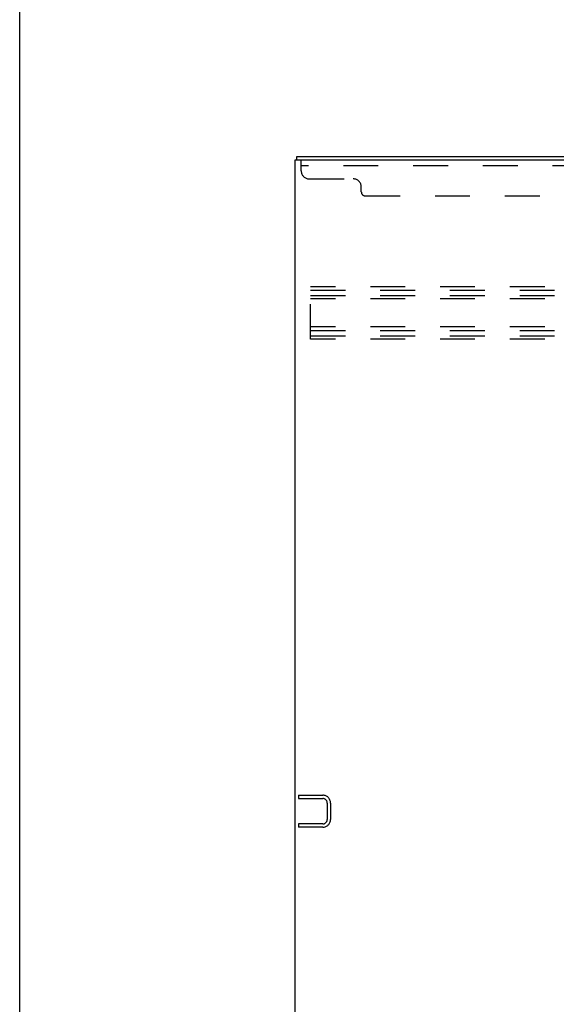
# Model space of a CAD drawing. Header units: inches. Extents: x 0 to 198, y 0 to 128.
# Tile 8 of 26: x 0 to 17, y 67 to 97. Entities that reach past the tile are written whole.
import ezdxf

# ---------------------------------------------------------------- set-up
doc = ezdxf.new("R2010")
doc.units = ezdxf.units.IN
doc.header["$LTSCALE"] = 10.872093
doc.header["$MEASUREMENT"] = 0
doc.linetypes.add('HIDDEN', pattern=[0.2, 0.1, -0.1])
doc.layers.get('0').update_dxf_attribs({"linetype": 'CONTINUOUS'})
doc.layers.add('DEFAULT_2', color=8, linetype='HIDDEN')

msp = doc.modelspace()

# ---------------------------------------------------------------- linework, layer by layer
at = {"color": 7, "linetype": 'Continuous'}
for p, q in [((0, 0), (0, 127.907)), ((8.642, 92.872), (8.642, 92.976))]:
    msp.add_line(p, q, dxfattribs=at)
at = {"color": 3, "linetype": 'Continuous'}
for p, q in [((8.642, 92.976), (26.401, 92.976)), ((8.59, 33.08), (8.59, 92.872)), ((8.59, 92.872), (26.396, 92.872))]:
    msp.add_line(p, q, dxfattribs=at)
at = {"layer": 'DEFAULT_2', "color": 8, "linetype": 'HIDDEN'}
for p, q in [((8.778, 92.527), (8.778, 92.872)), ((26.403, 92.685), (8.778, 92.685)), ((9.028, 92.277), (10.403, 92.277)), ((10.653, 91.872), (10.653, 92.027)), ((10.778, 91.747), (24.403, 91.747)), ((9.069, 87.289), (9.069, 88.914)), ((25.069, 88.914), (9.069, 88.914)), ((9.069, 88.81), (25.069, 88.81)), ((9.069, 88.643), (25.069, 88.643)), ((25.069, 88.539), (9.069, 88.539)), ((25.069, 87.664), (9.069, 87.664)), ((9.069, 87.56), (25.069, 87.56)), ((9.069, 87.393), (25.069, 87.393)), ((25.069, 87.289), (9.069, 87.289)), ((8.694, 73.08), (8.694, 72.976)), ((8.694, 73.08), (9.448, 73.08)), ((8.694, 72.976), (9.448, 72.976)), ((9.59, 72.834), (9.59, 72.327)), ((9.694, 72.834), (9.694, 72.327)), ((8.694, 72.184), (8.694, 72.08)), ((9.448, 72.184), (8.694, 72.184)), ((9.448, 72.08), (8.694, 72.08))]:
    msp.add_line(p, q, dxfattribs=at)
for centre, radius, start, end in [((9.028, 92.527), 0.25, 180, 270), ((10.403, 92.027), 0.25, 0, 90), ((10.778, 91.872), 0.125, 180, 270), ((9.448, 72.834), 0.246, 0, 90), ((9.448, 72.834), 0.142, 0, 90), ((9.448, 72.327), 0.246, 270, 360), ((9.448, 72.327), 0.142, 270, 360)]:
    msp.add_arc(centre, radius, start, end, dxfattribs=at)

doc.saveas('drawing.dxf')
